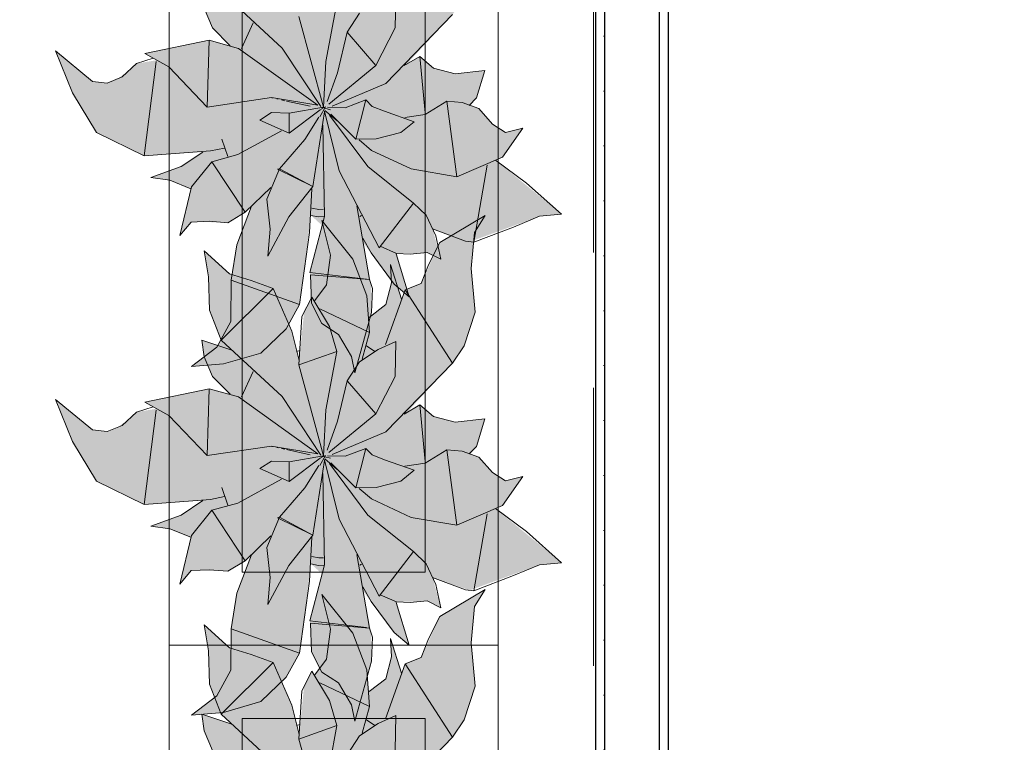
# Model space of a CAD drawing. Header units: millimetres. Extents: x -59761 to 112741, y -57975 to 46221.
# Tile 195 of 256: x 15251 to 16597, y 3086 to 4073. Entities that reach past the tile are written whole.
import ezdxf

# ---------------------------------------------------------------- set-up
doc = ezdxf.new("R2010")
doc.units = ezdxf.units.MM
doc.linetypes.add('Wipeout_Contour', pattern=[1000, 0, -1000])
doc.linetypes.add('Штриховая', pattern=[564.444447, 282.222223, -282.222223])
for name, color, linetype in [('Интерьер - Мебель', 7, 'Continuous'), ('Конструктив - Стены Блок 100 нов', 7, 'Continuous'), ('Элемент Модели - Зона', 7, 'Continuous')]:
    doc.layers.add(name, color=color, linetype=linetype)

msp = doc.modelspace()

# ---------------------------------------------------------------- hatches: boundary and pattern name
at = {"layer": 'Интерьер - Мебель', "linetype": 'Continuous', "lineweight": 0}
for points in [[(15299.94, 4029.84), (15323.38, 3972.59), (15355.95, 3918.28), (15421.35, 3886.41), (15501.26, 3891.8), (15473.5, 3873.04), (15430.46, 3856.96), (15456.33, 3853.32), (15484.93, 3841.69), (15469.81, 3777.55), (15485.33, 3796.16), (15528.15, 3795.87), (15535.72, 3795.27), (15559.13, 3809.59), (15568.08, 3817.64), (15547.57, 3763.74), (15541.08, 3722.95), (15539.67, 3666.86), (15520.64, 3625.13), (15485.89, 3598.65), (15529.69, 3602.47), (15580.91, 3617.19), (15615.59, 3650.46), (15633.6, 3683.5), (15649.3, 3805.28), (15664.57, 3791.38), (15647.91, 3727.28), (15649.94, 3685.33), (15664.27, 3657.54), (15686.98, 3642.67), (15704.6, 3612.53), (15709.39, 3590.21), (15732.17, 3672.5), (15731.47, 3711.47), (15720.71, 3767.93), (15759.31, 3716.16), (15783.32, 3694.01), (15766.41, 3753.34), (15796.34, 3753.57), (15807.94, 3754.73), (15826.67, 3745.4), (15815.57, 3786.82), (15866.19, 3769.14), (15961.87, 3804.08), (15991.94, 3806.9), (15901.39, 3880.8), (15911.06, 3884.93), (15938.82, 3924.5), (15915, 3918.57), (15897.23, 3929.91), (15878.7, 3951.24), (15867.38, 3955.28), (15875.62, 3965.59), (15887.04, 4003.33), (15846.2, 3998.76), (15816.68, 4006.34), (15797.89, 4022.47), (15779.16, 4010.69), (15842.82, 4079.48), (15858.62, 4103.29), (15873.89, 4149.08), (15868.1, 4208.57), (15872.87, 4257.82), (15887.36, 4281.21), (15825.56, 4244.36), (15799.92, 4188.42), (15778.08, 4179.72), (15773.12, 4167.03), (15758.13, 4214.22), (15759.35, 4189.05), (15751.78, 4159.36), (15728.86, 4141.99), (15725.49, 4171.38), (15706.37, 4221.49), (15664.33, 4274.47), (15675.9, 4227.05), (15670.72, 4186.2), (15654.4, 4164.82), (15650.6, 4169.52), (15639.82, 4148.78), (15633.19, 4082.91), (15622.91, 4123.15), (15597.82, 4181.57), (15537.77, 4201.52), (15503.12, 4233.01), (15509.35, 4197.52), (15510.76, 4151.96), (15526.52, 4111), (15541.02, 4097.25), (15500.03, 4111.02), (15503.51, 4088.28), (15514.89, 4061.26), (15538.73, 4037), (15510.14, 4044.39), (15421.98, 4026.36), (15438.59, 4017.2), (15410.99, 4012.61), (15401.1, 4003.48), (15384.77, 3991.74), (15370.68, 3986.05), (15350.71, 3988.17)], [(15299.94, 3553.82), (15323.38, 3496.57), (15355.95, 3442.25), (15421.35, 3410.39), (15501.26, 3415.78), (15473.5, 3397.02), (15430.46, 3380.93), (15456.33, 3377.3), (15484.93, 3365.67), (15469.81, 3301.53), (15485.33, 3320.14), (15528.15, 3319.85), (15535.72, 3319.25), (15559.13, 3333.57), (15568.08, 3341.62), (15547.57, 3287.72), (15541.08, 3246.93), (15539.67, 3190.84), (15520.64, 3149.11), (15485.89, 3122.63), (15529.69, 3126.45), (15580.91, 3141.16), (15615.59, 3174.44), (15633.6, 3207.48), (15649.3, 3329.26), (15664.57, 3315.36), (15647.91, 3251.26), (15649.94, 3209.31), (15664.27, 3181.52), (15686.98, 3166.65), (15704.6, 3136.51), (15709.39, 3114.19), (15732.17, 3196.47), (15731.47, 3235.45), (15720.71, 3291.91), (15759.31, 3240.14), (15783.32, 3217.99), (15766.41, 3277.32), (15796.34, 3277.54), (15807.94, 3278.71), (15826.67, 3269.37), (15815.57, 3310.79), (15866.19, 3293.12), (15961.87, 3328.06), (15991.94, 3330.88), (15901.39, 3404.78), (15911.06, 3408.9), (15938.82, 3448.48), (15915, 3442.54), (15897.23, 3453.89), (15878.7, 3475.22), (15867.38, 3479.26), (15875.62, 3489.57), (15887.04, 3527.31), (15846.2, 3522.74), (15816.68, 3530.32), (15797.89, 3546.45), (15779.16, 3534.67), (15842.82, 3603.45), (15858.62, 3627.27), (15873.89, 3673.06), (15868.1, 3732.55), (15872.87, 3781.8), (15887.36, 3805.19), (15825.56, 3768.34), (15799.92, 3712.4), (15778.08, 3703.7), (15773.12, 3691.01), (15758.13, 3738.2), (15759.35, 3713.03), (15751.78, 3683.34), (15728.86, 3665.97), (15725.49, 3695.36), (15706.37, 3745.47), (15664.33, 3798.45), (15675.9, 3751.03), (15670.72, 3710.18), (15654.4, 3688.8), (15650.6, 3693.5), (15639.82, 3672.76), (15633.19, 3606.89), (15622.91, 3647.13), (15597.82, 3705.55), (15537.77, 3725.5), (15503.12, 3756.99), (15509.35, 3721.5), (15510.76, 3675.94), (15526.52, 3634.98), (15541.02, 3621.23), (15500.03, 3635), (15503.51, 3612.26), (15514.89, 3585.23), (15538.73, 3560.98), (15510.14, 3568.37), (15421.98, 3550.34), (15438.59, 3541.18), (15410.99, 3536.59), (15401.1, 3527.45), (15384.77, 3515.72), (15370.68, 3510.03), (15350.71, 3512.15)], [(15299.94, 3042.88), (15323.38, 2985.64), (15355.95, 2931.32), (15421.35, 2899.46), (15501.26, 2904.85), (15473.5, 2886.09), (15430.46, 2870), (15456.33, 2866.37), (15484.93, 2854.73), (15469.81, 2790.59), (15485.33, 2809.2), (15528.15, 2808.92), (15535.72, 2808.31), (15559.13, 2822.64), (15568.08, 2830.68), (15547.57, 2776.78), (15541.08, 2736), (15539.67, 2679.91), (15520.64, 2638.18), (15485.89, 2611.7), (15529.69, 2615.51), (15580.91, 2630.23), (15615.59, 2663.51), (15633.6, 2696.55), (15649.3, 2818.33), (15664.57, 2804.43), (15647.91, 2740.33), (15649.94, 2698.37), (15664.27, 2670.59), (15686.98, 2655.72), (15704.6, 2625.58), (15709.39, 2603.26), (15732.17, 2685.54), (15731.47, 2724.51), (15720.71, 2780.97), (15759.31, 2729.21), (15783.32, 2707.05), (15766.41, 2766.39), (15796.34, 2766.61), (15807.94, 2767.77), (15826.67, 2758.44), (15815.57, 2799.86), (15866.19, 2782.19), (15961.87, 2817.13), (15991.94, 2819.95), (15901.39, 2893.85), (15911.06, 2897.97), (15938.82, 2937.55), (15915, 2931.61), (15897.23, 2942.96), (15878.7, 2964.28), (15867.38, 2968.32), (15875.62, 2978.64), (15887.04, 3016.38), (15846.2, 3011.8), (15816.68, 3019.39), (15797.89, 3035.51), (15779.16, 3023.73), (15842.82, 3092.52), (15858.62, 3116.33), (15873.89, 3162.13), (15868.1, 3221.62), (15872.87, 3270.87), (15887.36, 3294.26), (15825.56, 3257.41), (15799.92, 3201.47), (15778.08, 3192.76), (15773.12, 3180.07), (15758.13, 3227.27), (15759.35, 3202.09), (15751.78, 3172.4), (15728.86, 3155.03), (15725.49, 3184.42), (15706.37, 3234.53), (15664.33, 3287.52), (15675.9, 3240.1), (15670.72, 3199.24), (15654.4, 3177.87), (15650.6, 3182.57), (15639.82, 3161.82), (15633.19, 3095.96), (15622.91, 3136.2), (15597.82, 3194.62), (15537.77, 3214.56), (15503.12, 3246.06), (15509.35, 3210.56), (15510.76, 3165), (15526.52, 3124.04), (15541.02, 3110.29), (15500.03, 3124.07), (15503.51, 3101.33), (15514.89, 3074.3), (15538.73, 3050.05), (15510.14, 3057.44), (15421.98, 3039.41), (15438.59, 3030.24), (15410.99, 3025.66), (15401.1, 3016.52), (15384.77, 3004.79), (15370.68, 2999.1), (15350.71, 3001.22)]]:
    msp.add_hatch(color=255, dxfattribs=at).paths.add_polyline_path(points)

# ---------------------------------------------------------------- linework, layer by layer
at = {"layer": 'Интерьер - Мебель', "color": 7, "linetype": 'Continuous', "lineweight": 5}
for p, q in [((15455.26, 4718.07), (15455.26, 3218.07)), ((15905.26, 3218.07), (15905.26, 4718.07)), ((15555.26, 4618.07), (15555.26, 3318.07)), ((15805.26, 3318.07), (15805.26, 4618.07)), ((15555.26, 3318.07), (15805.26, 3318.07)), ((15455.26, 3218.07), (15455.26, 1718.07)), ((15905.26, 3218.07), (15455.26, 3218.07)), ((15455.26, 3218.07), (15905.26, 3218.07)), ((15905.26, 1718.07), (15905.26, 3218.07)), ((15555.26, 3118.07), (15555.26, 1818.07)), ((15805.26, 3118.07), (15555.26, 3118.07)), ((15805.26, 1818.07), (15805.26, 3118.07))]:
    msp.add_line(p, q, dxfattribs=at)
at = {"layer": 'Интерьер - Мебель', "color": 7, "linetype": 'Continuous', "lineweight": 15}
for p, q in [((15526.52, 4111), (15610.01, 4033.81)), ((15526.52, 4111), (15610.01, 4033.81)), ((15764.48, 4061.18), (15765.34, 4109.17)), ((15764.48, 4061.18), (15765.34, 4109.17)), ((15669.72, 4015.46), (15684.67, 4095.24)), ((15669.72, 4015.46), (15684.67, 4095.24)), ((15503.51, 4088.28), (15514.89, 4061.26)), ((15503.51, 4088.28), (15514.89, 4061.26)), ((15698.79, 4055.45), (15715.55, 4081.28)), ((15698.79, 4055.45), (15715.55, 4081.28)), ((15751.46, 3985.43), (15842.82, 4079.48)), ((15751.46, 3985.43), (15842.82, 4079.48)), ((15554.39, 4033.32), (15570.35, 4068.09)), ((15554.39, 4033.32), (15570.35, 4068.09)), ((15632.83, 4076.91), (15666.45, 3953.06)), ((15632.83, 4076.91), (15666.45, 3953.06)), ((15514.89, 4061.26), (15538.73, 4037)), ((15514.89, 4061.26), (15538.73, 4037)), ((15685.57, 4000.09), (15698.79, 4055.45)), ((15685.57, 4000.09), (15698.79, 4055.45)), ((15698.79, 4055.45), (15737.81, 4010.03)), ((15698.79, 4055.45), (15737.81, 4010.03)), ((15737.81, 4010.03), (15764.48, 4061.18)), ((15737.81, 4010.03), (15764.48, 4061.18)), ((15421.98, 4026.36), (15510.14, 4044.39)), ((15421.98, 4026.36), (15510.14, 4044.39)), ((15507.4, 3953.2), (15510.13, 4044.39)), ((15507.4, 3953.2), (15510.13, 4044.39)), ((15510.14, 4044.39), (15550.15, 4033.37)), ((15510.14, 4044.39), (15550.15, 4033.37)), ((15299.94, 4029.84), (15323.37, 3972.59)), ((15299.94, 4029.84), (15350.71, 3988.17)), ((15299.94, 4029.84), (15323.37, 3972.59)), ((15299.94, 4029.84), (15350.71, 3988.17)), ((15421.98, 4026.36), (15455.2, 4008.04)), ((15421.98, 4026.36), (15455.2, 4008.04)), ((15550.15, 4033.37), (15658.84, 3955.74)), ((15550.15, 4033.37), (15658.84, 3955.74)), ((15610.01, 4033.81), (15662.77, 3953.75)), ((15610.01, 4033.81), (15662.77, 3953.75)), ((15391.21, 3994.34), (15411, 4012.61)), ((15391.21, 3994.34), (15411, 4012.61)), ((15411, 4012.61), (15433.78, 4019.92)), ((15411, 4012.61), (15433.78, 4019.92)), ((15421.35, 3886.41), (15437.63, 4015.41)), ((15421.35, 3886.41), (15437.63, 4015.41)), ((15666.45, 3953.06), (15669.72, 4015.46)), ((15666.45, 3953.06), (15669.72, 4015.46)), ((15776.53, 4009.84), (15797.89, 4022.47)), ((15776.53, 4009.84), (15797.89, 4022.47)), ((15778.29, 4013.49), (15779.16, 4010.69)), ((15778.29, 4013.49), (15779.16, 4010.69)), ((15797.89, 4022.47), (15805.16, 3945.27)), ((15797.89, 4022.47), (15816.69, 4006.34)), ((15797.89, 4022.47), (15805.16, 3945.27)), ((15797.89, 4022.47), (15816.69, 4006.34)), ((15455.2, 4008.04), (15507.4, 3953.2)), ((15455.2, 4008.04), (15507.4, 3953.2)), ((15671.54, 3960.56), (15685.57, 4000.09)), ((15671.54, 3960.56), (15685.57, 4000.09)), ((15673.64, 3957.29), (15737.81, 4010.03)), ((15673.64, 3957.29), (15737.81, 4010.03)), ((15816.69, 4006.34), (15846.2, 3998.76)), ((15816.69, 4006.34), (15846.2, 3998.76)), ((15846.2, 3998.76), (15887.04, 4003.33)), ((15846.2, 3998.76), (15887.04, 4003.33)), ((15875.62, 3965.59), (15887.04, 4003.33)), ((15875.62, 3965.59), (15887.04, 4003.33)), ((15350.71, 3988.17), (15370.68, 3986.05)), ((15350.71, 3988.17), (15370.68, 3986.05)), ((15370.68, 3986.05), (15391.21, 3994.34)), ((15370.68, 3986.05), (15391.21, 3994.34)), ((15678.32, 3954.59), (15751.46, 3985.43)), ((15678.32, 3954.59), (15751.46, 3985.43)), ((15323.37, 3972.59), (15355.95, 3918.28)), ((15323.37, 3972.59), (15355.95, 3918.28)), ((15507.4, 3953.2), (15595.28, 3966.03)), ((15507.4, 3953.2), (15595.28, 3966.03)), ((15595.28, 3966.03), (15658.84, 3955.74)), ((15595.28, 3966.03), (15658.84, 3955.74)), ((15595.71, 3965.76), (15596.83, 3965.52)), ((15595.71, 3965.76), (15596.83, 3965.52)), ((15602.41, 3964.3), (15604.64, 3963.81)), ((15602.41, 3964.3), (15604.64, 3963.81)), ((15609.11, 3962.84), (15613.57, 3961.87)), ((15609.11, 3962.84), (15613.57, 3961.87)), ((15615.8, 3961.38), (15648.13, 3954.33)), ((15615.8, 3961.38), (15648.13, 3954.33)), ((15695.83, 3952.26), (15724.19, 3963.05)), ((15695.83, 3952.26), (15724.19, 3963.05)), ((15710.63, 3909.29), (15724.19, 3963.05)), ((15710.63, 3909.29), (15724.19, 3963.05)), ((15724.19, 3963.05), (15733.11, 3953.98)), ((15724.19, 3963.05), (15733.11, 3953.98)), ((15805.18, 3943.01), (15834.78, 3961.02)), ((15805.18, 3943.01), (15834.78, 3961.02)), ((15834.78, 3961.02), (15848.51, 3858.06)), ((15834.78, 3961.02), (15856.06, 3959.32)), ((15834.78, 3961.02), (15848.51, 3858.06)), ((15834.78, 3961.02), (15856.06, 3959.32)), ((15856.06, 3959.32), (15878.7, 3951.24)), ((15856.06, 3959.32), (15878.7, 3951.24)), ((15865.69, 3955.34), (15875.62, 3965.59)), ((15865.69, 3955.34), (15875.62, 3965.59)), ((15579.54, 3935.42), (15595.47, 3945.65)), ((15579.54, 3935.42), (15595.47, 3945.65)), ((15595.47, 3945.65), (15619.36, 3944.78)), ((15595.47, 3945.65), (15619.36, 3944.78)), ((15619.36, 3944.78), (15666.45, 3953.06)), ((15619.36, 3944.78), (15666.45, 3953.06)), ((15619.36, 3944.78), (15619.61, 3917.6)), ((15619.36, 3944.78), (15619.61, 3917.6)), ((15619.61, 3917.6), (15661.89, 3949.61)), ((15619.61, 3917.6), (15661.89, 3949.61)), ((15652.04, 3844.49), (15667.95, 3946.52)), ((15652.04, 3844.49), (15667.95, 3946.52)), ((15661.59, 3939.62), (15669.04, 3953.51)), ((15661.59, 3939.62), (15669.04, 3953.51)), ((15662.44, 3949.91), (15669.04, 3953.51)), ((15662.44, 3949.91), (15669.04, 3953.51)), ((15663.58, 3952.56), (15665.84, 3952.01)), ((15663.58, 3952.56), (15665.84, 3952.01)), ((15665.31, 3952.2), (15666.45, 3953.06)), ((15665.31, 3952.2), (15666.45, 3953.06)), ((15667.82, 3947.47), (15687.81, 3866.18)), ((15667.82, 3947.47), (15687.81, 3866.18)), ((15668.1, 3951.47), (15676.02, 3949.55)), ((15668.1, 3951.47), (15676.02, 3949.55)), ((15668.1, 3948.69), (15685, 3934.23)), ((15668.1, 3948.69), (15685, 3934.23)), ((15671.87, 3952.91), (15695.83, 3952.26)), ((15671.87, 3952.91), (15695.83, 3952.26)), ((15676.21, 3943.4), (15710.63, 3909.29)), ((15676.21, 3943.4), (15710.63, 3909.29)), ((15733.11, 3953.98), (15749.85, 3947.42)), ((15733.11, 3953.98), (15749.85, 3947.42)), ((15749.85, 3947.42), (15790.55, 3933.2)), ((15749.85, 3947.42), (15790.55, 3933.2)), ((15878.7, 3951.24), (15897.22, 3929.91)), ((15878.7, 3951.24), (15897.22, 3929.91)), ((15579.54, 3935.42), (15619.61, 3917.6)), ((15579.54, 3935.42), (15619.61, 3917.6)), ((15640.96, 3909.1), (15660.15, 3939.46)), ((15640.96, 3909.1), (15660.15, 3939.46)), ((15674.5, 3942.28), (15727.02, 3871.93)), ((15674.5, 3942.28), (15727.02, 3871.93)), ((15771.94, 3918.36), (15790.55, 3933.2)), ((15771.94, 3918.36), (15790.55, 3933.2)), ((15777.65, 3938.72), (15805.18, 3943.01)), ((15777.65, 3938.72), (15805.18, 3943.01)), ((15897.22, 3929.91), (15915, 3918.57)), ((15897.22, 3929.91), (15915, 3918.57)), ((15355.95, 3918.28), (15421.35, 3886.41)), ((15355.95, 3918.28), (15421.35, 3886.41)), ((15549.23, 3888.22), (15609.11, 3920.85)), ((15549.23, 3888.22), (15609.11, 3920.85)), ((15665.65, 3928.68), (15667.79, 3803.75)), ((15665.65, 3928.68), (15667.79, 3803.75)), ((15738.43, 3909.68), (15771.94, 3918.36)), ((15738.43, 3909.68), (15771.94, 3918.36)), ((15911.06, 3884.93), (15938.82, 3924.5)), ((15911.06, 3884.93), (15938.82, 3924.5)), ((15915, 3918.57), (15938.82, 3924.5)), ((15915, 3918.57), (15938.82, 3924.5)), ((15527.64, 3909.44), (15535.86, 3885.6)), ((15527.64, 3909.44), (15535.86, 3885.6)), ((15606.33, 3869.03), (15640.96, 3909.1)), ((15606.33, 3869.03), (15640.96, 3909.1)), ((15710.63, 3909.29), (15738.43, 3909.68)), ((15710.63, 3909.29), (15738.43, 3909.68)), ((15715.14, 3908.45), (15732.04, 3893.99)), ((15715.14, 3908.45), (15732.04, 3893.99)), ((15421.35, 3886.41), (15511.89, 3893.29)), ((15421.35, 3886.41), (15511.89, 3893.29)), ((15471.86, 3871.93), (15501.25, 3891.8)), ((15471.86, 3871.93), (15501.25, 3891.8)), ((15511.89, 3893.29), (15530.93, 3897.22)), ((15511.89, 3893.29), (15530.93, 3897.22)), ((15732.04, 3894), (15786.25, 3868.77)), ((15732.04, 3894), (15786.25, 3868.77)), ((15486.19, 3844.15), (15513.67, 3878.52)), ((15486.19, 3844.15), (15513.67, 3878.52)), ((15513.67, 3878.52), (15549.23, 3888.22)), ((15513.67, 3878.52), (15549.23, 3888.22)), ((15513.67, 3878.52), (15559.13, 3809.59)), ((15513.67, 3878.52), (15559.13, 3809.59)), ((15848.51, 3858.06), (15911.06, 3884.93)), ((15848.51, 3858.06), (15911.06, 3884.93)), ((15901.39, 3880.8), (15943.78, 3849.4)), ((15901.39, 3880.8), (15943.78, 3849.4)), ((15430.46, 3856.96), (15471.86, 3871.93)), ((15430.46, 3856.96), (15471.86, 3871.93)), ((15588.73, 3827.6), (15606.33, 3869.03)), ((15588.73, 3827.6), (15606.33, 3869.03)), ((15603.72, 3868.2), (15606.33, 3869.03)), ((15603.72, 3868.2), (15606.33, 3869.03)), ((15603.72, 3868.2), (15652.04, 3844.49)), ((15603.72, 3868.2), (15652.04, 3844.49)), ((15606.33, 3869.03), (15652.04, 3844.49)), ((15606.33, 3869.03), (15652.04, 3844.49)), ((15687.81, 3866.18), (15742.46, 3761)), ((15687.81, 3866.18), (15742.46, 3761)), ((15727.02, 3871.93), (15789.31, 3822.03)), ((15727.02, 3871.93), (15789.31, 3822.03)), ((15786.25, 3868.77), (15848.51, 3858.06)), ((15786.25, 3868.77), (15848.51, 3858.06)), ((15871.92, 3768.43), (15890.03, 3873.76)), ((15871.92, 3768.43), (15890.03, 3873.76)), ((15430.46, 3856.96), (15456.33, 3853.32)), ((15430.46, 3856.96), (15456.33, 3853.32)), ((15456.33, 3853.32), (15484.93, 3841.69)), ((15456.33, 3853.32), (15484.93, 3841.69)), ((15943.78, 3849.4), (15991.94, 3806.9)), ((15943.78, 3849.4), (15991.94, 3806.9)), ((15469.81, 3777.55), (15486.19, 3844.15)), ((15469.81, 3777.55), (15486.19, 3844.15)), ((15559.13, 3809.59), (15594.6, 3843.48)), ((15559.13, 3809.59), (15594.6, 3843.48)), ((15619.06, 3803.24), (15652.04, 3844.49)), ((15619.06, 3803.24), (15652.04, 3844.49)), ((15647.4, 3781.65), (15650.6, 3841.66)), ((15647.4, 3781.65), (15650.6, 3841.66)), ((15588.73, 3827.6), (15593.37, 3786.49)), ((15588.73, 3827.6), (15593.37, 3786.49)), ((15535.72, 3795.27), (15559.13, 3809.59)), ((15535.72, 3795.27), (15559.13, 3809.59)), ((15547.78, 3765.05), (15568.08, 3817.64)), ((15547.78, 3765.05), (15568.08, 3817.64)), ((15650.57, 3815.15), (15659.84, 3813.3)), ((15650.57, 3815.15), (15659.84, 3813.3)), ((15659.84, 3813.3), (15666.38, 3813.67)), ((15659.84, 3813.3), (15666.38, 3813.67)), ((15711.96, 3818.22), (15729.45, 3717.64)), ((15711.96, 3818.22), (15729.45, 3717.64)), ((15742.46, 3761), (15789.31, 3822.03)), ((15742.46, 3761), (15789.31, 3822.03)), ((15789.31, 3822.03), (15806.81, 3805.49)), ((15789.31, 3822.03), (15806.81, 3805.49)), ((15469.81, 3777.55), (15485.33, 3796.16)), ((15469.81, 3777.55), (15485.33, 3796.16)), ((15485.33, 3796.16), (15510.18, 3797.31)), ((15485.33, 3796.16), (15510.18, 3797.31)), ((15510.18, 3797.31), (15535.72, 3795.27)), ((15510.18, 3797.31), (15535.72, 3795.27)), ((15590.12, 3749.66), (15619.06, 3803.24)), ((15590.12, 3749.66), (15619.06, 3803.24)), ((15647.91, 3727.28), (15667.79, 3803.75)), ((15647.91, 3727.28), (15667.79, 3803.75)), ((15649.3, 3805.28), (15659.37, 3803.26)), ((15649.3, 3805.28), (15659.37, 3803.26)), ((15659.37, 3803.26), (15667.17, 3803.71)), ((15659.37, 3803.26), (15667.17, 3803.71)), ((15664.33, 3798.45), (15675.9, 3751.03)), ((15664.33, 3798.45), (15706.38, 3745.47)), ((15664.33, 3798.45), (15675.9, 3751.03)), ((15664.33, 3798.45), (15706.38, 3745.47)), ((15716.27, 3803.52), (15718.53, 3805)), ((15716.27, 3803.52), (15718.53, 3805)), ((15806.81, 3805.49), (15819.83, 3777.29)), ((15806.81, 3805.49), (15819.83, 3777.29)), ((15825.56, 3768.34), (15887.36, 3805.19)), ((15825.56, 3768.34), (15887.36, 3805.19)), ((15872.87, 3781.8), (15887.36, 3805.19)), ((15872.87, 3781.8), (15887.36, 3805.19)), ((15926.03, 3789.18), (15961.87, 3804.08)), ((15926.03, 3789.18), (15961.87, 3804.08)), ((15961.87, 3804.08), (15991.94, 3806.9)), ((15961.87, 3804.08), (15991.94, 3806.9)), ((15590.12, 3749.66), (15593.37, 3786.49)), ((15590.12, 3749.66), (15593.37, 3786.49)), ((15815.57, 3786.82), (15860.46, 3769.86)), ((15815.57, 3786.82), (15860.46, 3769.86)), ((15871.92, 3768.43), (15926.03, 3789.18)), ((15871.92, 3768.43), (15926.03, 3789.18)), ((15633.6, 3683.5), (15647.4, 3781.65)), ((15633.6, 3683.5), (15647.4, 3781.65)), ((15720.02, 3774.03), (15731.4, 3754.05)), ((15720.02, 3774.03), (15731.4, 3754.05)), ((15819.83, 3777.29), (15826.67, 3745.4)), ((15819.83, 3777.29), (15826.67, 3745.4)), ((15860.46, 3769.86), (15871.92, 3768.43)), ((15860.46, 3769.86), (15871.92, 3768.43)), ((15868.1, 3732.55), (15872.87, 3781.8)), ((15868.1, 3732.55), (15872.87, 3781.8)), ((15503.12, 3756.99), (15509.35, 3721.5)), ((15503.12, 3756.99), (15537.77, 3725.5)), ((15503.12, 3756.99), (15509.35, 3721.5)), ((15503.12, 3756.99), (15537.77, 3725.5)), ((15540.06, 3716.57), (15547.78, 3765.05)), ((15540.06, 3716.57), (15547.78, 3765.05)), ((15744.02, 3763.04), (15766.41, 3753.34)), ((15744.02, 3763.04), (15766.41, 3753.34)), ((15809.82, 3737.73), (15825.56, 3768.34)), ((15809.82, 3737.73), (15825.56, 3768.34)), ((15670.72, 3710.18), (15675.9, 3751.03)), ((15670.72, 3710.18), (15675.9, 3751.03)), ((15706.38, 3745.47), (15725.49, 3695.36)), ((15706.38, 3745.47), (15725.49, 3695.36)), ((15731.4, 3754.05), (15762.88, 3711.31)), ((15731.4, 3754.05), (15762.88, 3711.31)), ((15765.77, 3752.68), (15783.32, 3694.01)), ((15765.77, 3752.68), (15783.32, 3694.01)), ((15766.41, 3753.34), (15784.73, 3752.4)), ((15766.41, 3753.34), (15784.73, 3752.4)), ((15784.73, 3752.4), (15807.94, 3754.73)), ((15784.73, 3752.4), (15807.94, 3754.73)), ((15807.94, 3754.73), (15826.67, 3745.4)), ((15807.94, 3754.73), (15826.67, 3745.4)), ((15758.13, 3738.2), (15759.35, 3713.03)), ((15758.13, 3738.2), (15773.12, 3691.01)), ((15758.13, 3738.2), (15759.35, 3713.03)), ((15758.13, 3738.2), (15773.12, 3691.01)), ((15799.92, 3712.4), (15809.82, 3737.73)), ((15799.92, 3712.4), (15809.82, 3737.73)), ((15868.1, 3732.55), (15873.89, 3673.06)), ((15868.1, 3732.55), (15873.89, 3673.06)), ((15509.35, 3721.5), (15510.76, 3675.94)), ((15509.35, 3721.5), (15510.76, 3675.94)), ((15537.77, 3725.5), (15567.62, 3716.32)), ((15537.77, 3725.5), (15567.62, 3716.32)), ((15539.61, 3660.18), (15540.06, 3716.57)), ((15539.61, 3660.18), (15540.06, 3716.57)), ((15540.06, 3716.57), (15633.6, 3683.5)), ((15540.06, 3716.57), (15633.6, 3683.5)), ((15567.62, 3716.32), (15597.82, 3705.55)), ((15567.62, 3716.32), (15597.82, 3705.55)), ((15647.91, 3727.28), (15725.05, 3718.16)), ((15647.91, 3727.28), (15725.05, 3718.16)), ((15648.59, 3724.09), (15649.94, 3685.33)), ((15648.59, 3724.09), (15729.45, 3717.64)), ((15648.59, 3724.09), (15649.94, 3685.33)), ((15648.59, 3724.09), (15729.45, 3717.64)), ((15729.45, 3717.64), (15733.49, 3705.3)), ((15729.45, 3717.64), (15733.49, 3705.3)), ((15526.52, 3634.98), (15597.82, 3705.55)), ((15526.52, 3634.98), (15597.82, 3705.55)), ((15597.82, 3705.55), (15622.91, 3647.13)), ((15597.82, 3705.55), (15622.91, 3647.13)), ((15654.4, 3688.8), (15670.72, 3710.18)), ((15654.4, 3688.8), (15670.72, 3710.18)), ((15732.17, 3672.5), (15733.49, 3705.3)), ((15732.17, 3672.5), (15733.49, 3705.3)), ((15751.24, 3628.72), (15778.08, 3703.7)), ((15751.24, 3628.72), (15778.08, 3703.7)), ((15751.78, 3683.34), (15759.35, 3713.03)), ((15751.78, 3683.34), (15759.35, 3713.03)), ((15762.88, 3711.31), (15783.32, 3694.01)), ((15762.88, 3711.31), (15783.32, 3694.01)), ((15778.08, 3703.7), (15799.92, 3712.4)), ((15778.08, 3703.7), (15799.92, 3712.4)), ((15778.08, 3703.7), (15842.82, 3603.45)), ((15778.08, 3703.7), (15842.82, 3603.45)), ((15636.78, 3666.92), (15650.6, 3693.5)), ((15636.78, 3666.92), (15650.6, 3693.5)), ((15650.6, 3693.5), (15674.53, 3653.46)), ((15650.6, 3693.5), (15674.53, 3653.46)), ((15725.49, 3695.36), (15729.24, 3645.43)), ((15725.49, 3695.36), (15729.24, 3645.43)), ((15510.76, 3675.94), (15526.52, 3634.98)), ((15510.76, 3675.94), (15526.52, 3634.98)), ((15615.59, 3650.46), (15633.6, 3683.5)), ((15615.59, 3650.46), (15633.6, 3683.5)), ((15649.94, 3685.33), (15664.27, 3657.54)), ((15649.94, 3685.33), (15664.27, 3657.54)), ((15661.34, 3677.73), (15729.24, 3645.43)), ((15661.34, 3677.73), (15729.24, 3645.43)), ((15728.86, 3665.97), (15751.78, 3683.34)), ((15728.86, 3665.97), (15751.78, 3683.34)), ((15632.83, 3600.89), (15636.78, 3666.92)), ((15632.83, 3600.89), (15636.78, 3666.92)), ((15709.39, 3590.21), (15732.17, 3672.5)), ((15709.39, 3590.21), (15732.17, 3672.5)), ((15858.62, 3627.27), (15873.89, 3673.06)), ((15858.62, 3627.27), (15873.89, 3673.06)), ((15520.64, 3625.13), (15539.61, 3660.18)), ((15520.64, 3625.13), (15539.61, 3660.18)), ((15580.91, 3617.19), (15615.59, 3650.46)), ((15580.91, 3617.19), (15615.59, 3650.46)), ((15664.27, 3657.54), (15686.98, 3642.67)), ((15664.27, 3657.54), (15686.98, 3642.67)), ((15674.53, 3653.46), (15684.67, 3619.22)), ((15674.53, 3653.46), (15684.67, 3619.22)), ((15500.03, 3635), (15503.51, 3612.26)), ((15500.03, 3635), (15541.02, 3621.23)), ((15500.03, 3635), (15503.51, 3612.26)), ((15500.03, 3635), (15541.02, 3621.23)), ((15526.52, 3634.98), (15610.01, 3557.79)), ((15526.52, 3634.98), (15610.01, 3557.79)), ((15622.91, 3647.13), (15633.18, 3606.92)), ((15622.91, 3647.13), (15633.18, 3606.92)), ((15686.98, 3642.67), (15704.6, 3612.53)), ((15686.98, 3642.67), (15704.6, 3612.53)), ((15719.06, 3608.79), (15729.24, 3645.43)), ((15719.06, 3608.79), (15729.24, 3645.43)), ((15485.89, 3598.65), (15520.64, 3625.13)), ((15485.89, 3598.65), (15520.64, 3625.13)), ((15629.59, 3619.5), (15633.95, 3620.9)), ((15629.59, 3619.5), (15633.95, 3620.9)), ((15715.55, 3605.26), (15741.23, 3622.01)), ((15715.55, 3605.26), (15741.23, 3622.01)), ((15725.19, 3627.08), (15736.35, 3619.34)), ((15725.19, 3627.08), (15736.35, 3619.34)), ((15741.23, 3622.01), (15765.34, 3633.15)), ((15741.23, 3622.01), (15765.34, 3633.15)), ((15764.48, 3585.16), (15765.34, 3633.15)), ((15764.48, 3585.16), (15765.34, 3633.15)), ((15842.82, 3603.45), (15858.62, 3627.27)), ((15842.82, 3603.45), (15858.62, 3627.27)), ((15503.51, 3612.26), (15514.89, 3585.23)), ((15503.51, 3612.26), (15514.89, 3585.23)), ((15529.69, 3602.47), (15580.91, 3617.19)), ((15529.69, 3602.47), (15580.91, 3617.19)), ((15632.83, 3600.89), (15684.67, 3619.22)), ((15632.83, 3600.89), (15684.67, 3619.22)), ((15669.72, 3539.44), (15684.67, 3619.22)), ((15669.72, 3539.44), (15684.67, 3619.22)), ((15704.6, 3612.53), (15709.39, 3590.21)), ((15704.6, 3612.53), (15709.39, 3590.21)), ((15485.89, 3598.65), (15529.69, 3602.47)), ((15485.89, 3598.65), (15529.69, 3602.47)), ((15632.83, 3600.89), (15666.45, 3477.04)), ((15632.83, 3600.89), (15666.45, 3477.04)), ((15698.79, 3579.43), (15715.55, 3605.26)), ((15698.79, 3579.43), (15715.55, 3605.26)), ((15751.46, 3509.41), (15842.82, 3603.45)), ((15751.46, 3509.41), (15842.82, 3603.45)), ((15514.89, 3585.23), (15538.73, 3560.98)), ((15514.89, 3585.23), (15538.73, 3560.98)), ((15554.39, 3557.3), (15570.35, 3592.07)), ((15554.39, 3557.3), (15570.35, 3592.07)), ((15737.81, 3534), (15764.48, 3585.16)), ((15737.81, 3534), (15764.48, 3585.16)), ((15421.98, 3550.34), (15510.14, 3568.37)), ((15421.98, 3550.34), (15510.14, 3568.37)), ((15507.4, 3477.18), (15510.13, 3568.37)), ((15507.4, 3477.18), (15510.13, 3568.37)), ((15510.14, 3568.37), (15550.15, 3557.34)), ((15510.14, 3568.37), (15550.15, 3557.34)), ((15685.57, 3524.07), (15698.79, 3579.43)), ((15685.57, 3524.07), (15698.79, 3579.43)), ((15698.79, 3579.43), (15737.81, 3534)), ((15698.79, 3579.43), (15737.81, 3534)), ((15299.94, 3553.82), (15323.37, 3496.57)), ((15299.94, 3553.82), (15350.71, 3512.15)), ((15299.94, 3553.82), (15323.37, 3496.57)), ((15299.94, 3553.82), (15350.71, 3512.15)), ((15550.15, 3557.34), (15658.84, 3479.71)), ((15550.15, 3557.34), (15658.84, 3479.71)), ((15610.01, 3557.79), (15662.77, 3477.72)), ((15610.01, 3557.79), (15662.77, 3477.72)), ((15411, 3536.59), (15433.78, 3543.9)), ((15411, 3536.59), (15433.78, 3543.9)), ((15421.98, 3550.34), (15455.2, 3532.02)), ((15421.98, 3550.34), (15455.2, 3532.02)), ((15776.53, 3533.82), (15797.89, 3546.45)), ((15776.53, 3533.82), (15797.89, 3546.45)), ((15797.89, 3546.45), (15805.16, 3469.25)), ((15797.89, 3546.45), (15816.69, 3530.32)), ((15797.89, 3546.45), (15805.16, 3469.25)), ((15797.89, 3546.45), (15816.69, 3530.32)), ((15391.21, 3518.32), (15411, 3536.59)), ((15391.21, 3518.32), (15411, 3536.59)), ((15421.35, 3410.39), (15437.63, 3539.39)), ((15421.35, 3410.39), (15437.63, 3539.39)), ((15455.2, 3532.02), (15507.4, 3477.18)), ((15455.2, 3532.02), (15507.4, 3477.18)), ((15666.45, 3477.04), (15669.72, 3539.44)), ((15666.45, 3477.04), (15669.72, 3539.44)), ((15673.64, 3481.27), (15737.81, 3534)), ((15673.64, 3481.27), (15737.81, 3534)), ((15778.29, 3537.47), (15779.16, 3534.67)), ((15778.29, 3537.47), (15779.16, 3534.67)), ((15816.69, 3530.32), (15846.2, 3522.74)), ((15816.69, 3530.32), (15846.2, 3522.74)), ((15846.2, 3522.74), (15887.04, 3527.31)), ((15846.2, 3522.74), (15887.04, 3527.31)), ((15875.62, 3489.57), (15887.04, 3527.31)), ((15875.62, 3489.57), (15887.04, 3527.31)), ((15370.68, 3510.03), (15391.21, 3518.32)), ((15370.68, 3510.03), (15391.21, 3518.32)), ((15671.54, 3484.54), (15685.57, 3524.07)), ((15671.54, 3484.54), (15685.57, 3524.07)), ((15350.71, 3512.15), (15370.68, 3510.03)), ((15350.71, 3512.15), (15370.68, 3510.03)), ((15678.32, 3478.57), (15751.46, 3509.41)), ((15678.32, 3478.57), (15751.46, 3509.41)), ((15323.37, 3496.57), (15355.95, 3442.25)), ((15323.37, 3496.57), (15355.95, 3442.25)), ((15507.4, 3477.18), (15595.28, 3490.01)), ((15507.4, 3477.18), (15595.28, 3490.01)), ((15595.28, 3490.01), (15658.84, 3479.71)), ((15595.28, 3490.01), (15658.84, 3479.71)), ((15595.71, 3489.74), (15596.83, 3489.49)), ((15595.71, 3489.74), (15596.83, 3489.49)), ((15602.41, 3488.28), (15604.64, 3487.79)), ((15602.41, 3488.28), (15604.64, 3487.79)), ((15609.11, 3486.82), (15613.57, 3485.85)), ((15609.11, 3486.82), (15613.57, 3485.85)), ((15695.83, 3476.24), (15724.19, 3487.03)), ((15695.83, 3476.24), (15724.19, 3487.03)), ((15710.63, 3433.27), (15724.19, 3487.03)), ((15710.63, 3433.27), (15724.19, 3487.03)), ((15724.19, 3487.03), (15733.11, 3477.96)), ((15724.19, 3487.03), (15733.11, 3477.96)), ((15865.69, 3479.32), (15875.62, 3489.57)), ((15865.69, 3479.32), (15875.62, 3489.57)), ((15615.8, 3485.36), (15648.13, 3478.31)), ((15615.8, 3485.36), (15648.13, 3478.31)), ((15619.36, 3468.76), (15666.45, 3477.04)), ((15619.36, 3468.76), (15666.45, 3477.04)), ((15619.61, 3441.58), (15661.89, 3473.59)), ((15619.61, 3441.58), (15661.89, 3473.59)), ((15661.59, 3463.6), (15669.04, 3477.49)), ((15661.59, 3463.6), (15669.04, 3477.49)), ((15662.44, 3473.89), (15669.04, 3477.49)), ((15662.44, 3473.89), (15669.04, 3477.49)), ((15663.58, 3476.54), (15665.84, 3475.99)), ((15663.58, 3476.54), (15665.84, 3475.99)), ((15665.31, 3476.18), (15666.45, 3477.04)), ((15665.31, 3476.18), (15666.45, 3477.04)), ((15668.1, 3475.44), (15676.02, 3473.53)), ((15668.1, 3475.44), (15676.02, 3473.53)), ((15668.1, 3472.67), (15685, 3458.21)), ((15668.1, 3472.67), (15685, 3458.21)), ((15671.87, 3476.89), (15695.83, 3476.24)), ((15671.87, 3476.89), (15695.83, 3476.24)), ((15733.11, 3477.96), (15749.85, 3471.4)), ((15733.11, 3477.96), (15749.85, 3471.4)), ((15805.18, 3466.98), (15834.78, 3484.99)), ((15805.18, 3466.98), (15834.78, 3484.99)), ((15834.78, 3484.99), (15848.51, 3382.03)), ((15834.78, 3484.99), (15856.06, 3483.3)), ((15834.78, 3484.99), (15848.51, 3382.03)), ((15834.78, 3484.99), (15856.06, 3483.3)), ((15856.06, 3483.3), (15878.7, 3475.22)), ((15856.06, 3483.3), (15878.7, 3475.22)), ((15878.7, 3475.22), (15897.22, 3453.89)), ((15878.7, 3475.22), (15897.22, 3453.89)), ((15579.54, 3459.4), (15595.47, 3469.62)), ((15579.54, 3459.4), (15595.47, 3469.62)), ((15579.54, 3459.4), (15619.61, 3441.58)), ((15579.54, 3459.4), (15619.61, 3441.58)), ((15595.47, 3469.62), (15619.36, 3468.76)), ((15595.47, 3469.62), (15619.36, 3468.76)), ((15619.36, 3468.76), (15619.61, 3441.58)), ((15619.36, 3468.76), (15619.61, 3441.58)), ((15640.96, 3433.08), (15660.15, 3463.44)), ((15640.96, 3433.08), (15660.15, 3463.44)), ((15652.04, 3368.47), (15667.95, 3470.5)), ((15652.04, 3368.47), (15667.95, 3470.5)), ((15667.82, 3471.45), (15687.81, 3390.16)), ((15667.82, 3471.45), (15687.81, 3390.16)), ((15674.5, 3466.25), (15727.02, 3395.91)), ((15674.5, 3466.25), (15727.02, 3395.91)), ((15676.21, 3467.37), (15710.63, 3433.27)), ((15676.21, 3467.37), (15710.63, 3433.27)), ((15749.85, 3471.4), (15790.55, 3457.18)), ((15749.85, 3471.4), (15790.55, 3457.18)), ((15777.65, 3462.69), (15805.18, 3466.98)), ((15777.65, 3462.69), (15805.18, 3466.98)), ((15665.65, 3452.66), (15667.79, 3327.72)), ((15665.65, 3452.66), (15667.79, 3327.72)), ((15771.94, 3442.34), (15790.55, 3457.18)), ((15771.94, 3442.34), (15790.55, 3457.18)), ((15897.22, 3453.89), (15915, 3442.54)), ((15897.22, 3453.89), (15915, 3442.54)), ((15911.06, 3408.9), (15938.82, 3448.48)), ((15911.06, 3408.9), (15938.82, 3448.48)), ((15915, 3442.54), (15938.82, 3448.48)), ((15915, 3442.54), (15938.82, 3448.48)), ((15355.95, 3442.25), (15421.35, 3410.39)), ((15355.95, 3442.25), (15421.35, 3410.39)), ((15527.64, 3433.42), (15535.86, 3409.58)), ((15527.64, 3433.42), (15535.86, 3409.58)), ((15549.23, 3412.2), (15609.11, 3444.83)), ((15549.23, 3412.2), (15609.11, 3444.83)), ((15606.33, 3393.01), (15640.96, 3433.08)), ((15606.33, 3393.01), (15640.96, 3433.08)), ((15710.63, 3433.27), (15738.43, 3433.66)), ((15710.63, 3433.27), (15738.43, 3433.66)), ((15715.14, 3432.42), (15732.04, 3417.97)), ((15715.14, 3432.42), (15732.04, 3417.97)), ((15738.43, 3433.66), (15771.94, 3442.34)), ((15738.43, 3433.66), (15771.94, 3442.34)), ((15511.89, 3417.27), (15530.93, 3421.2)), ((15511.89, 3417.27), (15530.93, 3421.2)), ((15421.35, 3410.39), (15511.89, 3417.27)), ((15421.35, 3410.39), (15511.89, 3417.27)), ((15471.86, 3395.91), (15501.25, 3415.78)), ((15471.86, 3395.91), (15501.25, 3415.78)), ((15513.67, 3402.5), (15549.23, 3412.2)), ((15513.67, 3402.5), (15549.23, 3412.2)), ((15732.04, 3417.97), (15786.25, 3392.75)), ((15732.04, 3417.97), (15786.25, 3392.75)), ((15848.51, 3382.03), (15911.06, 3408.9)), ((15848.51, 3382.03), (15911.06, 3408.9)), ((15430.46, 3380.93), (15471.86, 3395.91)), ((15430.46, 3380.93), (15471.86, 3395.91)), ((15486.19, 3368.13), (15513.67, 3402.5)), ((15486.19, 3368.13), (15513.67, 3402.5)), ((15513.67, 3402.5), (15559.13, 3333.57)), ((15513.67, 3402.5), (15559.13, 3333.57)), ((15588.73, 3351.58), (15606.33, 3393.01)), ((15588.73, 3351.58), (15606.33, 3393.01)), ((15603.72, 3392.18), (15606.33, 3393.01)), ((15603.72, 3392.18), (15606.33, 3393.01)), ((15603.72, 3392.18), (15652.04, 3368.47)), ((15603.72, 3392.18), (15652.04, 3368.47)), ((15606.33, 3393.01), (15652.04, 3368.47)), ((15606.33, 3393.01), (15652.04, 3368.47)), ((15727.02, 3395.91), (15789.31, 3346.01)), ((15727.02, 3395.91), (15789.31, 3346.01)), ((15786.25, 3392.75), (15848.51, 3382.03)), ((15786.25, 3392.75), (15848.51, 3382.03)), ((15871.92, 3292.4), (15890.03, 3397.73)), ((15871.92, 3292.4), (15890.03, 3397.73)), ((15901.39, 3404.78), (15943.78, 3373.38)), ((15901.39, 3404.78), (15943.78, 3373.38)), ((15430.46, 3380.93), (15456.33, 3377.3)), ((15430.46, 3380.93), (15456.33, 3377.3)), ((15687.81, 3390.16), (15742.46, 3284.98)), ((15687.81, 3390.16), (15742.46, 3284.98)), ((15456.33, 3377.3), (15484.93, 3365.66)), ((15456.33, 3377.3), (15484.93, 3365.66)), ((15469.81, 3301.53), (15486.19, 3368.13)), ((15469.81, 3301.53), (15486.19, 3368.13)), ((15559.13, 3333.57), (15594.6, 3367.45)), ((15559.13, 3333.57), (15594.6, 3367.45)), ((15619.06, 3327.22), (15652.04, 3368.47)), ((15619.06, 3327.22), (15652.04, 3368.47)), ((15647.4, 3305.63), (15650.6, 3365.64)), ((15647.4, 3305.63), (15650.6, 3365.64)), ((15943.78, 3373.38), (15991.94, 3330.88)), ((15943.78, 3373.38), (15991.94, 3330.88)), ((15588.73, 3351.58), (15593.37, 3310.46)), ((15588.73, 3351.58), (15593.37, 3310.46)), ((15547.78, 3289.03), (15568.08, 3341.62)), ((15547.78, 3289.03), (15568.08, 3341.62)), ((15650.57, 3339.13), (15659.84, 3337.28)), ((15650.57, 3339.13), (15659.84, 3337.28)), ((15711.96, 3342.2), (15729.45, 3241.62)), ((15711.96, 3342.2), (15729.45, 3241.62)), ((15742.46, 3284.98), (15789.31, 3346.01)), ((15742.46, 3284.98), (15789.31, 3346.01)), ((15789.31, 3346.01), (15806.81, 3329.47)), ((15789.31, 3346.01), (15806.81, 3329.47)), ((15535.72, 3319.25), (15559.13, 3333.57)), ((15535.72, 3319.25), (15559.13, 3333.57)), ((15590.12, 3273.64), (15619.06, 3327.22)), ((15590.12, 3273.64), (15619.06, 3327.22)), ((15647.91, 3251.26), (15667.79, 3327.72)), ((15647.91, 3251.26), (15667.79, 3327.72)), ((15649.3, 3329.26), (15659.37, 3327.24)), ((15649.3, 3329.26), (15659.37, 3327.24)), ((15659.37, 3327.24), (15667.17, 3327.69)), ((15659.37, 3327.24), (15667.17, 3327.69)), ((15659.84, 3337.28), (15666.38, 3337.65)), ((15659.84, 3337.28), (15666.38, 3337.65)), ((15716.27, 3327.5), (15718.53, 3328.98)), ((15716.27, 3327.5), (15718.53, 3328.98)), ((15806.81, 3329.47), (15819.83, 3301.26)), ((15806.81, 3329.47), (15819.83, 3301.26)), ((15926.03, 3313.16), (15961.87, 3328.06)), ((15926.03, 3313.16), (15961.87, 3328.06)), ((15961.87, 3328.06), (15991.94, 3330.88)), ((15961.87, 3328.06), (15991.94, 3330.88)), ((15469.81, 3301.53), (15485.33, 3320.14)), ((15469.81, 3301.53), (15485.33, 3320.14)), ((15485.33, 3320.14), (15510.18, 3321.29)), ((15485.33, 3320.14), (15510.18, 3321.29)), ((15510.18, 3321.29), (15535.72, 3319.25)), ((15510.18, 3321.29), (15535.72, 3319.25)), ((15815.57, 3310.79), (15860.46, 3293.84)), ((15815.57, 3310.79), (15860.46, 3293.84)), ((15871.92, 3292.4), (15926.03, 3313.16)), ((15871.92, 3292.4), (15926.03, 3313.16)), ((15590.12, 3273.64), (15593.37, 3310.46)), ((15590.12, 3273.64), (15593.37, 3310.46)), ((15633.6, 3207.48), (15647.4, 3305.63)), ((15633.6, 3207.48), (15647.4, 3305.63)), ((15720.02, 3298.01), (15731.4, 3278.03)), ((15720.02, 3298.01), (15731.4, 3278.03)), ((15819.83, 3301.26), (15826.67, 3269.37)), ((15819.83, 3301.26), (15826.67, 3269.37)), ((15540.06, 3240.54), (15547.78, 3289.03)), ((15540.06, 3240.54), (15547.78, 3289.03)), ((15664.33, 3287.51), (15675.9, 3240.1)), ((15664.33, 3287.51), (15706.38, 3234.53)), ((15664.33, 3287.51), (15675.9, 3240.1)), ((15664.33, 3287.51), (15706.38, 3234.53)), ((15744.02, 3287.02), (15766.41, 3277.32)), ((15744.02, 3287.02), (15766.41, 3277.32)), ((15825.56, 3257.41), (15887.36, 3294.26)), ((15825.56, 3257.41), (15887.36, 3294.26)), ((15860.46, 3293.84), (15871.92, 3292.4)), ((15860.46, 3293.84), (15871.92, 3292.4)), ((15872.87, 3270.87), (15887.36, 3294.26)), ((15872.87, 3270.87), (15887.36, 3294.26)), ((15731.4, 3278.03), (15762.88, 3235.29)), ((15731.4, 3278.03), (15762.88, 3235.29)), ((15765.77, 3276.65), (15783.32, 3217.99)), ((15765.77, 3276.65), (15783.32, 3217.99)), ((15766.41, 3277.32), (15784.73, 3276.38)), ((15766.41, 3277.32), (15784.73, 3276.38)), ((15784.73, 3276.38), (15807.94, 3278.71)), ((15784.73, 3276.38), (15807.94, 3278.71)), ((15807.94, 3278.71), (15826.67, 3269.37)), ((15807.94, 3278.71), (15826.67, 3269.37)), ((15868.1, 3221.62), (15872.87, 3270.87)), ((15868.1, 3221.62), (15872.87, 3270.87)), ((15809.82, 3226.8), (15825.56, 3257.41)), ((15809.82, 3226.8), (15825.56, 3257.41)), ((15503.12, 3246.06), (15509.35, 3210.56)), ((15503.12, 3246.06), (15537.77, 3214.56)), ((15503.12, 3246.06), (15509.35, 3210.56)), ((15503.12, 3246.06), (15537.77, 3214.56)), ((15647.91, 3251.26), (15725.05, 3242.14)), ((15647.91, 3251.26), (15725.05, 3242.14)), ((15648.59, 3248.07), (15649.94, 3209.31)), ((15648.59, 3248.07), (15729.45, 3241.62)), ((15648.59, 3248.07), (15649.94, 3209.31)), ((15648.59, 3248.07), (15729.45, 3241.62)), ((15539.61, 3184.16), (15540.06, 3240.54)), ((15539.61, 3184.16), (15540.06, 3240.54)), ((15540.06, 3240.54), (15633.6, 3207.48)), ((15540.06, 3240.54), (15633.6, 3207.48)), ((15670.72, 3199.24), (15675.9, 3240.1)), ((15670.72, 3199.24), (15675.9, 3240.1)), ((15706.38, 3234.53), (15725.49, 3184.42)), ((15706.38, 3234.53), (15725.49, 3184.42)), ((15729.45, 3241.62), (15733.49, 3229.28)), ((15729.45, 3241.62), (15733.49, 3229.28)), ((15762.88, 3235.29), (15783.32, 3217.99)), ((15762.88, 3235.29), (15783.32, 3217.99)), ((15732.17, 3196.47), (15733.49, 3229.28)), ((15732.17, 3196.47), (15733.49, 3229.28)), ((15758.13, 3227.27), (15759.35, 3202.09)), ((15758.13, 3227.27), (15773.12, 3180.07)), ((15758.13, 3227.27), (15759.35, 3202.09)), ((15758.13, 3227.27), (15773.12, 3180.07)), ((15799.92, 3201.47), (15809.82, 3226.8)), ((15799.92, 3201.47), (15809.82, 3226.8)), ((15868.1, 3221.62), (15873.89, 3162.13)), ((15868.1, 3221.62), (15873.89, 3162.13)), ((15509.35, 3210.56), (15510.76, 3165)), ((15509.35, 3210.56), (15510.76, 3165)), ((15537.77, 3214.56), (15567.62, 3205.39)), ((15537.77, 3214.56), (15567.62, 3205.39)), ((15567.62, 3205.39), (15597.82, 3194.62)), ((15567.62, 3205.39), (15597.82, 3194.62)), ((15615.59, 3174.44), (15633.6, 3207.48)), ((15615.59, 3174.44), (15633.6, 3207.48)), ((15649.94, 3209.31), (15664.27, 3181.52)), ((15649.94, 3209.31), (15664.27, 3181.52)), ((15526.52, 3124.04), (15597.82, 3194.62)), ((15526.52, 3124.04), (15597.82, 3194.62)), ((15597.82, 3194.62), (15622.91, 3136.2)), ((15597.82, 3194.62), (15622.91, 3136.2)), ((15654.4, 3177.87), (15670.72, 3199.24)), ((15654.4, 3177.87), (15670.72, 3199.24)), ((15709.39, 3114.19), (15732.17, 3196.47)), ((15709.39, 3114.19), (15732.17, 3196.47)), ((15751.24, 3117.78), (15778.08, 3192.76)), ((15751.24, 3117.78), (15778.08, 3192.76)), ((15751.78, 3172.4), (15759.35, 3202.09)), ((15751.78, 3172.4), (15759.35, 3202.09)), ((15778.08, 3192.76), (15799.92, 3201.47)), ((15778.08, 3192.76), (15799.92, 3201.47)), ((15778.08, 3192.76), (15842.82, 3092.52)), ((15778.08, 3192.76), (15842.82, 3092.52)), ((15520.64, 3149.11), (15539.61, 3184.16)), ((15520.64, 3149.11), (15539.61, 3184.16)), ((15636.78, 3155.98), (15650.6, 3182.57)), ((15636.78, 3155.98), (15650.6, 3182.57)), ((15650.6, 3182.57), (15674.53, 3142.52)), ((15650.6, 3182.57), (15674.53, 3142.52)), ((15664.27, 3181.52), (15686.98, 3166.65)), ((15664.27, 3181.52), (15686.98, 3166.65)), ((15725.49, 3184.42), (15729.24, 3134.5)), ((15725.49, 3184.42), (15729.24, 3134.5)), ((15510.76, 3165), (15526.52, 3124.04)), ((15510.76, 3165), (15526.52, 3124.04)), ((15580.91, 3141.16), (15615.59, 3174.44)), ((15580.91, 3141.16), (15615.59, 3174.44)), ((15661.34, 3166.79), (15729.24, 3134.5)), ((15661.34, 3166.79), (15729.24, 3134.5)), ((15686.98, 3166.65), (15704.6, 3136.51)), ((15686.98, 3166.65), (15704.6, 3136.51)), ((15728.86, 3155.03), (15751.78, 3172.4)), ((15728.86, 3155.03), (15751.78, 3172.4)), ((15632.83, 3089.96), (15636.78, 3155.98)), ((15632.83, 3089.96), (15636.78, 3155.98)), ((15858.62, 3116.33), (15873.89, 3162.13)), ((15858.62, 3116.33), (15873.89, 3162.13)), ((15485.89, 3122.63), (15520.64, 3149.11)), ((15485.89, 3122.63), (15520.64, 3149.11)), ((15529.69, 3126.45), (15580.91, 3141.16)), ((15529.69, 3126.45), (15580.91, 3141.16)), ((15622.91, 3136.2), (15633.18, 3095.99)), ((15622.91, 3136.2), (15633.18, 3095.99)), ((15674.53, 3142.52), (15684.67, 3108.28)), ((15674.53, 3142.52), (15684.67, 3108.28)), ((15704.6, 3136.51), (15709.39, 3114.19)), ((15704.6, 3136.51), (15709.39, 3114.19)), ((15485.89, 3122.63), (15529.69, 3126.45)), ((15485.89, 3122.63), (15529.69, 3126.45)), ((15500.03, 3124.07), (15503.51, 3101.33)), ((15500.03, 3124.07), (15541.02, 3110.29)), ((15500.03, 3124.07), (15503.51, 3101.33)), ((15500.03, 3124.07), (15541.02, 3110.29)), ((15526.52, 3124.04), (15610.01, 3046.86)), ((15526.52, 3124.04), (15610.01, 3046.86)), ((15719.06, 3097.85), (15729.24, 3134.5)), ((15719.06, 3097.85), (15729.24, 3134.5)), ((15629.59, 3108.57), (15633.95, 3109.96)), ((15629.59, 3108.57), (15633.95, 3109.96)), ((15715.55, 3094.32), (15741.23, 3111.08)), ((15715.55, 3094.32), (15741.23, 3111.08)), ((15725.19, 3116.15), (15736.35, 3108.41)), ((15725.19, 3116.15), (15736.35, 3108.41)), ((15741.23, 3111.08), (15765.34, 3122.21)), ((15741.23, 3111.08), (15765.34, 3122.21)), ((15764.48, 3074.22), (15765.34, 3122.21)), ((15764.48, 3074.22), (15765.34, 3122.21)), ((15842.82, 3092.52), (15858.62, 3116.33)), ((15842.82, 3092.52), (15858.62, 3116.33)), ((15503.51, 3101.33), (15514.89, 3074.3)), ((15503.51, 3101.33), (15514.89, 3074.3)), ((15632.83, 3089.96), (15684.67, 3108.28)), ((15632.83, 3089.96), (15684.67, 3108.28)), ((15669.72, 3028.51), (15684.67, 3108.28)), ((15669.72, 3028.51), (15684.67, 3108.28)), ((15632.83, 3089.96), (15666.45, 2966.11)), ((15632.83, 3089.96), (15666.45, 2966.11)), ((15698.79, 3068.5), (15715.55, 3094.32)), ((15698.79, 3068.5), (15715.55, 3094.32)), ((15751.46, 2998.47), (15842.82, 3092.52)), ((15751.46, 2998.47), (15842.82, 3092.52))]:
    msp.add_line(p, q, dxfattribs=at)
at = {"layer": 'Элемент Модели - Зона', "color": 253, "linetype": 'Штриховая', "lineweight": 15, "flags": 128}
for points in [[(-8890, -8842.59), (-8890, -9042.59), (-8850, -9042.59), (-8850, -8700), (-8250, -8700), (-8250, -9042.59), (-300, -9042.59), (-300, -8700), (300, -8700), (300, -9042.59), (8700, -9042.59), (8700, -8700), (9300, -8700), (9300, -9042.59), (16025.03, -9042.59), (16025.03, 212.5), (16035.53, 212.5), (16035.53, 5730), (15580, 5730), (15580, 9080), (15300, 9080), (15300, 9320), (17680, 9320), (17680, 10500), (10920, 10500), (10920, 9320), (13800, 9320), (13800, 9080), (12769.68, 9080), (12769.68, -300), (3600, -300), (-8890, -300), (-8890, -350)], [(16035.53, 5730), (16035.53, 212), (17700, 212), (17700, 300), (18300, 300), (18300, 212), (22375.03, 212), (22375.03, 5730)]]:
    msp.add_lwpolyline(points, close=True, dxfattribs=at)

# ---------------------------------------------------------------- next in the draw order: wipeouts: each hides what was drawn before it
at = {"color": 254, "linetype": 'Wipeout_Contour', "lineweight": 0, "ltscale": 9959695.033792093}
msp.add_wipeout([(16050.53, 225), (16050.53, 5725), (16038.03, 5725), (16038.03, 225)], dxfattribs=at).dxf.layer = 'Конструктив - Стены Блок 100 нов'
at = {"color": 254, "linetype": 'Wipeout_Contour', "lineweight": 0, "ltscale": 9960022.645218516}
msp.add_wipeout([(16138.03, 312.5), (16138.03, 5725), (16125.53, 5725), (16125.53, 312.5)], dxfattribs=at).dxf.layer = 'Конструктив - Стены Блок 100 нов'

# ---------------------------------------------------------------- next in the draw order: hatches: boundary and pattern name
at = {"layer": 'Конструктив - Стены Блок 100 нов', "linetype": 'Continuous', "lineweight": 5}
h = msp.add_hatch(dxfattribs=at)
h.set_pattern_fill('ШТУКАТУРКА__ГИПС_03_000D', style=0, pattern_type=2)
h.set_pattern_definition([(0, (-45000, -54000), (0, 75), [0, -75])])
h.paths.add_polyline_path([(16050.53, 225), (16050.53, 5725), (16038.03, 5725), (16038.03, 225)])

# ---------------------------------------------------------------- next in the draw order: linework, layer by layer
at = {"layer": 'Конструктив - Стены Блок 100 нов', "color": 7, "linetype": 'Continuous', "lineweight": 30, "flags": 128}
for points in [[(16038.03, 5725), (16038.03, 212.5)], [(16138.03, 312.5), (16138.03, 5725)]]:
    msp.add_lwpolyline(points, dxfattribs=at)

# ---------------------------------------------------------------- next in the draw order: wipeouts: each hides what was drawn before it
at = {"color": 254, "linetype": 'Wipeout_Contour', "lineweight": 0, "ltscale": 9959851.655843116}
msp.add_wipeout([(16125.53, 300), (16125.53, 5725), (16050.53, 5725), (16050.53, 300)], dxfattribs=at).dxf.layer = 'Конструктив - Стены Блок 100 нов'

# ---------------------------------------------------------------- next in the draw order: linework, layer by layer
at = {"layer": 'Конструктив - Стены Блок 100 нов', "color": 7, "linetype": 'Continuous', "lineweight": 30}
for p, q in [((16050.53, 5725), (16050.53, 300)), ((16125.53, 300), (16125.53, 5725))]:
    msp.add_line(p, q, dxfattribs=at)

doc.saveas('drawing.dxf')
